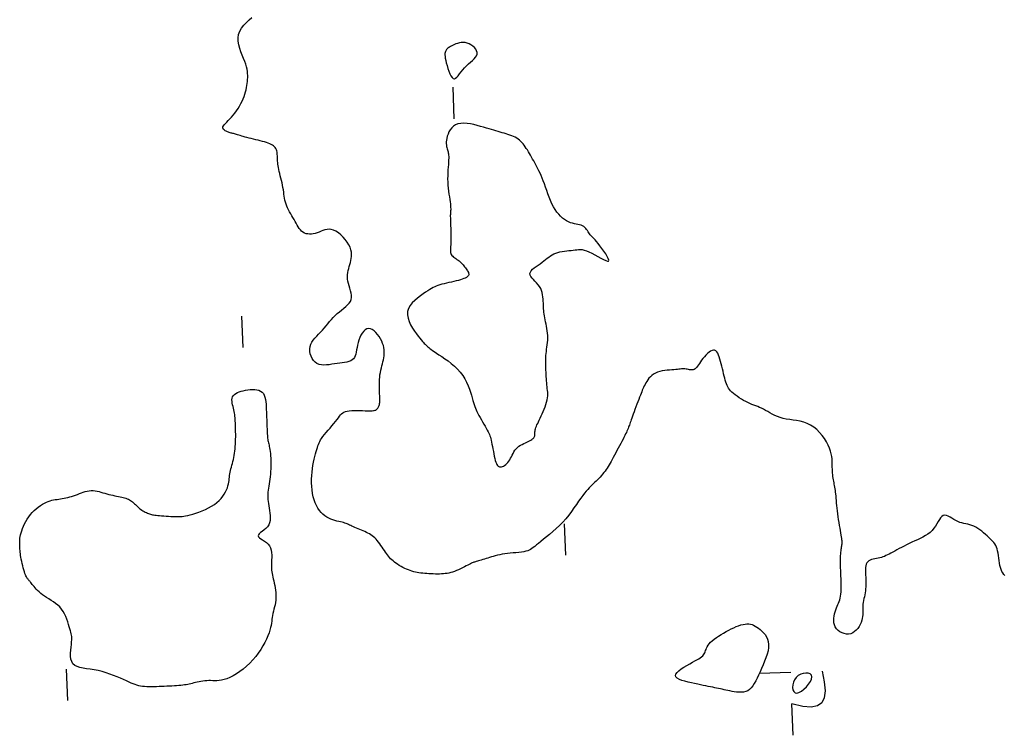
# Model space of a CAD drawing. Header units: millimetres. Extents: x 32690613 to 32693367, y 5343692 to 5344708.
# Tile 204 of 256: x 32692578 to 32692609, y 5343712 to 5343734. Entities that reach past the tile are written whole.
import ezdxf

# ---------------------------------------------------------------- set-up
doc = ezdxf.new("R2010")
doc.units = ezdxf.units.MM
doc.header["$LTSCALE"] = 20
doc.layers.add('02-DGM_HL_493.00', color=102, linetype='Continuous')

msp = doc.modelspace()

# ---------------------------------------------------------------- linework, layer by layer
at = {"layer": '02-DGM_HL_493.00', "elevation": 493, "flags": 128}
for points in [[(32692609.201, 5343716.726), (32692609.163, 5343716.764), (32692609.13, 5343716.809), (32692609.102, 5343716.86), (32692609.078, 5343716.917), (32692609.058, 5343716.981), (32692609.041, 5343717.051), (32692609.027, 5343717.126), (32692609.015, 5343717.204), (32692609.004, 5343717.283), (32692608.993, 5343717.361), (32692608.981, 5343717.437), (32692608.967, 5343717.509), (32692608.951, 5343717.574), (32692608.931, 5343717.632), (32692608.908, 5343717.684), (32692608.88, 5343717.731), (32692608.849, 5343717.774), (32692608.815, 5343717.814), (32692608.776, 5343717.855), (32692608.733, 5343717.896), (32692608.687, 5343717.939), (32692608.636, 5343717.986), (32692608.582, 5343718.035), (32692608.525, 5343718.085), (32692608.465, 5343718.134), (32692608.404, 5343718.181), (32692608.341, 5343718.225), (32692608.278, 5343718.264), (32692608.214, 5343718.296), (32692608.15, 5343718.321), (32692608.087, 5343718.341), (32692608.024, 5343718.356), (32692607.961, 5343718.37), (32692607.898, 5343718.383), (32692607.835, 5343718.398), (32692607.771, 5343718.418), (32692607.708, 5343718.443), (32692607.644, 5343718.475), (32692607.581, 5343718.512), (32692607.518, 5343718.549), (32692607.457, 5343718.584), (32692607.399, 5343718.614), (32692607.343, 5343718.634), (32692607.29, 5343718.642), (32692607.242, 5343718.633), (32692607.198, 5343718.607), (32692607.156, 5343718.564), (32692607.117, 5343718.509), (32692607.077, 5343718.444), (32692607.036, 5343718.374), (32692606.991, 5343718.301), (32692606.941, 5343718.229), (32692606.885, 5343718.161), (32692606.821, 5343718.099), (32692606.75, 5343718.044), (32692606.674, 5343717.995), (32692606.593, 5343717.949), (32692606.508, 5343717.907), (32692606.421, 5343717.867), (32692606.334, 5343717.828), (32692606.246, 5343717.788), (32692606.16, 5343717.748), (32692606.075, 5343717.707), (32692605.993, 5343717.665), (32692605.914, 5343717.624), (32692605.838, 5343717.584), (32692605.765, 5343717.545), (32692605.697, 5343717.507), (32692605.633, 5343717.472), (32692605.574, 5343717.44), (32692605.52, 5343717.411), (32692605.468, 5343717.384), (32692605.419, 5343717.36), (32692605.37, 5343717.338), (32692605.322, 5343717.32), (32692605.274, 5343717.303), (32692605.223, 5343717.29), (32692605.17, 5343717.278), (32692605.116, 5343717.268), (32692605.062, 5343717.258), (32692605.009, 5343717.246), (32692604.959, 5343717.233), (32692604.913, 5343717.215), (32692604.873, 5343717.192), (32692604.839, 5343717.163), (32692604.813, 5343717.127), (32692604.794, 5343717.085), (32692604.781, 5343717.037), (32692604.773, 5343716.984), (32692604.769, 5343716.927), (32692604.768, 5343716.867), (32692604.77, 5343716.806), (32692604.772, 5343716.744), (32692604.774, 5343716.681), (32692604.776, 5343716.619), (32692604.778, 5343716.556), (32692604.778, 5343716.494), (32692604.777, 5343716.431), (32692604.775, 5343716.369), (32692604.77, 5343716.306), (32692604.764, 5343716.243), (32692604.755, 5343716.18), (32692604.744, 5343716.117), (32692604.732, 5343716.055), (32692604.719, 5343715.993), (32692604.707, 5343715.932), (32692604.697, 5343715.872), (32692604.688, 5343715.813), (32692604.683, 5343715.756), (32692604.68, 5343715.7), (32692604.68, 5343715.646), (32692604.681, 5343715.592), (32692604.681, 5343715.537), (32692604.679, 5343715.482), (32692604.675, 5343715.425), (32692604.665, 5343715.366), (32692604.65, 5343715.305), (32692604.628, 5343715.24), (32692604.6, 5343715.174), (32692604.564, 5343715.109), (32692604.523, 5343715.048), (32692604.475, 5343714.992), (32692604.422, 5343714.944), (32692604.364, 5343714.906), (32692604.3, 5343714.879), (32692604.232, 5343714.867), (32692604.161, 5343714.868), (32692604.091, 5343714.882), (32692604.022, 5343714.906), (32692603.957, 5343714.941), (32692603.898, 5343714.984), (32692603.848, 5343715.036), (32692603.808, 5343715.094), (32692603.78, 5343715.158), (32692603.764, 5343715.226), (32692603.758, 5343715.297), (32692603.76, 5343715.369), (32692603.769, 5343715.441), (32692603.783, 5343715.512), (32692603.801, 5343715.579), (32692603.822, 5343715.642), (32692603.844, 5343715.7), (32692603.866, 5343715.753), (32692603.888, 5343715.804), (32692603.91, 5343715.853), (32692603.93, 5343715.903), (32692603.948, 5343715.954), (32692603.964, 5343716.009), (32692603.976, 5343716.069), (32692603.985, 5343716.135), (32692603.992, 5343716.207), (32692603.995, 5343716.284), (32692603.996, 5343716.365), (32692603.995, 5343716.449), (32692603.993, 5343716.536), (32692603.99, 5343716.624), (32692603.987, 5343716.713), (32692603.983, 5343716.802), (32692603.98, 5343716.89), (32692603.977, 5343716.977), (32692603.975, 5343717.061), (32692603.974, 5343717.142), (32692603.973, 5343717.219), (32692603.974, 5343717.29), (32692603.976, 5343717.356), (32692603.98, 5343717.415), (32692603.985, 5343717.469), (32692603.99, 5343717.517), (32692603.997, 5343717.561), (32692604.003, 5343717.6), (32692604.009, 5343717.636), (32692604.015, 5343717.67), (32692604.02, 5343717.701), (32692604.023, 5343717.731), (32692604.025, 5343717.761), (32692604.026, 5343717.792), (32692604.025, 5343717.826), (32692604.021, 5343717.864), (32692604.016, 5343717.907), (32692604.009, 5343717.957), (32692604, 5343718.015), (32692603.988, 5343718.081), (32692603.974, 5343718.156), (32692603.959, 5343718.236), (32692603.943, 5343718.322), (32692603.927, 5343718.412), (32692603.912, 5343718.504), (32692603.897, 5343718.596), (32692603.884, 5343718.688), (32692603.873, 5343718.779), (32692603.864, 5343718.866), (32692603.857, 5343718.951), (32692603.85, 5343719.033), (32692603.844, 5343719.111), (32692603.838, 5343719.185), (32692603.832, 5343719.255), (32692603.826, 5343719.32), (32692603.819, 5343719.38), (32692603.812, 5343719.435), (32692603.803, 5343719.487), (32692603.795, 5343719.536), (32692603.786, 5343719.584), (32692603.777, 5343719.631), (32692603.767, 5343719.677), (32692603.759, 5343719.725), (32692603.75, 5343719.774), (32692603.742, 5343719.825), (32692603.734, 5343719.878), (32692603.727, 5343719.932), (32692603.722, 5343719.989), (32692603.717, 5343720.047), (32692603.714, 5343720.106), (32692603.712, 5343720.168), (32692603.712, 5343720.231), (32692603.712, 5343720.297), (32692603.71, 5343720.366), (32692603.705, 5343720.439), (32692603.696, 5343720.515), (32692603.68, 5343720.597), (32692603.656, 5343720.683), (32692603.623, 5343720.776), (32692603.579, 5343720.875), (32692603.525, 5343720.977), (32692603.461, 5343721.08), (32692603.388, 5343721.182), (32692603.307, 5343721.278), (32692603.218, 5343721.367), (32692603.123, 5343721.446), (32692603.022, 5343721.512), (32692602.916, 5343721.563), (32692602.806, 5343721.602), (32692602.693, 5343721.63), (32692602.58, 5343721.65), (32692602.468, 5343721.667), (32692602.358, 5343721.682), (32692602.251, 5343721.698), (32692602.15, 5343721.719), (32692602.055, 5343721.747), (32692601.966, 5343721.78), (32692601.882, 5343721.817), (32692601.804, 5343721.857), (32692601.73, 5343721.898), (32692601.659, 5343721.938), (32692601.592, 5343721.977), (32692601.527, 5343722.013), (32692601.464, 5343722.044), (32692601.402, 5343722.071), (32692601.341, 5343722.096), (32692601.281, 5343722.119), (32692601.22, 5343722.143), (32692601.158, 5343722.167), (32692601.095, 5343722.193), (32692601.029, 5343722.224), (32692600.962, 5343722.258), (32692600.893, 5343722.296), (32692600.824, 5343722.337), (32692600.756, 5343722.38), (32692600.69, 5343722.425), (32692600.629, 5343722.47), (32692600.573, 5343722.515), (32692600.523, 5343722.559), (32692600.48, 5343722.601), (32692600.444, 5343722.642), (32692600.414, 5343722.683), (32692600.388, 5343722.726), (32692600.366, 5343722.771), (32692600.347, 5343722.82), (32692600.329, 5343722.873), (32692600.312, 5343722.932), (32692600.295, 5343722.997), (32692600.277, 5343723.067), (32692600.259, 5343723.142), (32692600.241, 5343723.219), (32692600.222, 5343723.298), (32692600.203, 5343723.378), (32692600.183, 5343723.457), (32692600.162, 5343723.533), (32692600.141, 5343723.606), (32692600.119, 5343723.675), (32692600.095, 5343723.736), (32692600.069, 5343723.79), (32692600.04, 5343723.834), (32692600.008, 5343723.867), (32692599.973, 5343723.888), (32692599.934, 5343723.894), (32692599.89, 5343723.885), (32692599.843, 5343723.862), (32692599.793, 5343723.828), (32692599.743, 5343723.785), (32692599.693, 5343723.736), (32692599.645, 5343723.683), (32692599.599, 5343723.628), (32692599.557, 5343723.573), (32692599.52, 5343723.521), (32692599.487, 5343723.472), (32692599.457, 5343723.427), (32692599.429, 5343723.387), (32692599.402, 5343723.351), (32692599.375, 5343723.321), (32692599.348, 5343723.297), (32692599.318, 5343723.28), (32692599.286, 5343723.27), (32692599.252, 5343723.266), (32692599.215, 5343723.266), (32692599.178, 5343723.27), (32692599.14, 5343723.276), (32692599.101, 5343723.282), (32692599.063, 5343723.289), (32692599.026, 5343723.294), (32692598.99, 5343723.296), (32692598.954, 5343723.296), (32692598.917, 5343723.294), (32692598.878, 5343723.291), (32692598.836, 5343723.286), (32692598.79, 5343723.281), (32692598.738, 5343723.275), (32692598.679, 5343723.269), (32692598.613, 5343723.264), (32692598.541, 5343723.258), (32692598.465, 5343723.251), (32692598.387, 5343723.241), (32692598.309, 5343723.229), (32692598.232, 5343723.212), (32692598.159, 5343723.19), (32692598.091, 5343723.163), (32692598.03, 5343723.129), (32692597.976, 5343723.09), (32692597.928, 5343723.046), (32692597.885, 5343722.998), (32692597.848, 5343722.949), (32692597.815, 5343722.899), (32692597.785, 5343722.849), (32692597.759, 5343722.8), (32692597.735, 5343722.753), (32692597.713, 5343722.707), (32692597.693, 5343722.662), (32692597.673, 5343722.615), (32692597.653, 5343722.566), (32692597.632, 5343722.513), (32692597.61, 5343722.456), (32692597.585, 5343722.393), (32692597.558, 5343722.323), (32692597.53, 5343722.247), (32692597.5, 5343722.169), (32692597.469, 5343722.089), (32692597.439, 5343722.009), (32692597.41, 5343721.932), (32692597.383, 5343721.859), (32692597.359, 5343721.792), (32692597.338, 5343721.732), (32692597.319, 5343721.679), (32692597.303, 5343721.632), (32692597.289, 5343721.589), (32692597.275, 5343721.55), (32692597.262, 5343721.512), (32692597.249, 5343721.476), (32692597.236, 5343721.439), (32692597.221, 5343721.401), (32692597.204, 5343721.362), (32692597.186, 5343721.32), (32692597.166, 5343721.275), (32692597.143, 5343721.227), (32692597.118, 5343721.175), (32692597.09, 5343721.118), (32692597.059, 5343721.057), (32692597.024, 5343720.991), (32692596.987, 5343720.92), (32692596.948, 5343720.847), (32692596.907, 5343720.772), (32692596.867, 5343720.697), (32692596.826, 5343720.623), (32692596.787, 5343720.551), (32692596.749, 5343720.482), (32692596.714, 5343720.418), (32692596.68, 5343720.357), (32692596.648, 5343720.301), (32692596.617, 5343720.247), (32692596.586, 5343720.195), (32692596.554, 5343720.145), (32692596.521, 5343720.096), (32692596.487, 5343720.048), (32692596.45, 5343720), (32692596.411, 5343719.951), (32692596.371, 5343719.904), (32692596.329, 5343719.857), (32692596.287, 5343719.811), (32692596.244, 5343719.766), (32692596.201, 5343719.722), (32692596.158, 5343719.681), (32692596.115, 5343719.64), (32692596.073, 5343719.601), (32692596.029, 5343719.559), (32692595.984, 5343719.515), (32692595.937, 5343719.465), (32692595.888, 5343719.409), (32692595.835, 5343719.344), (32692595.778, 5343719.27), (32692595.716, 5343719.183), (32692595.649, 5343719.088), (32692595.578, 5343718.984), (32692595.501, 5343718.875), (32692595.42, 5343718.762), (32692595.333, 5343718.648), (32692595.241, 5343718.535), (32692595.143, 5343718.425), (32692595.041, 5343718.319), (32692594.936, 5343718.219), (32692594.829, 5343718.124), (32692594.725, 5343718.036), (32692594.624, 5343717.954), (32692594.529, 5343717.879), (32692594.443, 5343717.811), (32692594.368, 5343717.751), (32692594.304, 5343717.699), (32692594.251, 5343717.653), (32692594.205, 5343717.615), (32692594.163, 5343717.582), (32692594.121, 5343717.555), (32692594.078, 5343717.532), (32692594.029, 5343717.513), (32692593.972, 5343717.497), (32692593.905, 5343717.484), (32692593.829, 5343717.473), (32692593.745, 5343717.463), (32692593.657, 5343717.454), (32692593.566, 5343717.446), (32692593.474, 5343717.437), (32692593.383, 5343717.427), (32692593.297, 5343717.415), (32692593.215, 5343717.402), (32692593.138, 5343717.387), (32692593.066, 5343717.371), (32692592.999, 5343717.354), (32692592.935, 5343717.336), (32692592.873, 5343717.318), (32692592.815, 5343717.3), (32692592.758, 5343717.282), (32692592.704, 5343717.265), (32692592.651, 5343717.249), (32692592.6, 5343717.234), (32692592.552, 5343717.22), (32692592.508, 5343717.206), (32692592.466, 5343717.194), (32692592.429, 5343717.183), (32692592.396, 5343717.173), (32692592.367, 5343717.165), (32692592.341, 5343717.157), (32692592.317, 5343717.149), (32692592.293, 5343717.14), (32692592.268, 5343717.13), (32692592.24, 5343717.117), (32692592.207, 5343717.102), (32692592.169, 5343717.083), (32692592.123, 5343717.059), (32692592.072, 5343717.032), (32692592.015, 5343717.003), (32692591.955, 5343716.972), (32692591.892, 5343716.942), (32692591.829, 5343716.912), (32692591.765, 5343716.884), (32692591.702, 5343716.859), (32692591.641, 5343716.838), (32692591.583, 5343716.821), (32692591.525, 5343716.807), (32692591.468, 5343716.796), (32692591.41, 5343716.788), (32692591.352, 5343716.782), (32692591.292, 5343716.778), (32692591.23, 5343716.776), (32692591.165, 5343716.775), (32692591.098, 5343716.776), (32692591.029, 5343716.777), (32692590.96, 5343716.78), (32692590.891, 5343716.784), (32692590.823, 5343716.788), (32692590.757, 5343716.794), (32692590.692, 5343716.8), (32692590.631, 5343716.808), (32692590.572, 5343716.816), (32692590.515, 5343716.825), (32692590.46, 5343716.836), (32692590.405, 5343716.85), (32692590.35, 5343716.865), (32692590.294, 5343716.883), (32692590.238, 5343716.905), (32692590.18, 5343716.929), (32692590.121, 5343716.956), (32692590.062, 5343716.986), (32692590.004, 5343717.018), (32692589.947, 5343717.051), (32692589.892, 5343717.085), (32692589.84, 5343717.12), (32692589.792, 5343717.156), (32692589.748, 5343717.191), (32692589.708, 5343717.227), (32692589.671, 5343717.263), (32692589.636, 5343717.3), (32692589.603, 5343717.34), (32692589.571, 5343717.381), (32692589.538, 5343717.425), (32692589.506, 5343717.472), (32692589.472, 5343717.522), (32692589.437, 5343717.575), (32692589.401, 5343717.629), (32692589.364, 5343717.684), (32692589.326, 5343717.738), (32692589.287, 5343717.79), (32692589.248, 5343717.839), (32692589.208, 5343717.885), (32692589.167, 5343717.925), (32692589.125, 5343717.962), (32692589.083, 5343717.994), (32692589.04, 5343718.024), (32692588.995, 5343718.051), (32692588.948, 5343718.076), (32692588.9, 5343718.1), (32692588.85, 5343718.123), (32692588.799, 5343718.146), (32692588.745, 5343718.169), (32692588.692, 5343718.191), (32692588.638, 5343718.214), (32692588.586, 5343718.235), (32692588.536, 5343718.256), (32692588.488, 5343718.277), (32692588.443, 5343718.296), (32692588.403, 5343718.315), (32692588.365, 5343718.333), (32692588.329, 5343718.35), (32692588.294, 5343718.366), (32692588.258, 5343718.381), (32692588.219, 5343718.396), (32692588.178, 5343718.41), (32692588.132, 5343718.422), (32692588.08, 5343718.435), (32692588.024, 5343718.447), (32692587.964, 5343718.461), (32692587.901, 5343718.477), (32692587.836, 5343718.496), (32692587.77, 5343718.52), (32692587.704, 5343718.549), (32692587.639, 5343718.584), (32692587.576, 5343718.627), (32692587.516, 5343718.678), (32692587.458, 5343718.735), (32692587.405, 5343718.8), (32692587.355, 5343718.873), (32692587.31, 5343718.952), (32692587.271, 5343719.039), (32692587.237, 5343719.132), (32692587.209, 5343719.233), (32692587.188, 5343719.339), (32692587.173, 5343719.449), (32692587.163, 5343719.562), (32692587.158, 5343719.677), (32692587.158, 5343719.792), (32692587.163, 5343719.906), (32692587.172, 5343720.017), (32692587.186, 5343720.125), (32692587.202, 5343720.229), (32692587.221, 5343720.328), (32692587.242, 5343720.422), (32692587.263, 5343720.509), (32692587.285, 5343720.591), (32692587.306, 5343720.665), (32692587.325, 5343720.732), (32692587.343, 5343720.792), (32692587.359, 5343720.846), (32692587.376, 5343720.895), (32692587.395, 5343720.942), (32692587.417, 5343720.988), (32692587.444, 5343721.036), (32692587.477, 5343721.087), (32692587.518, 5343721.143), (32692587.566, 5343721.205), (32692587.622, 5343721.272), (32692587.681, 5343721.343), (32692587.744, 5343721.416), (32692587.806, 5343721.488), (32692587.866, 5343721.558), (32692587.922, 5343721.625), (32692587.972, 5343721.686), (32692588.014, 5343721.741), (32692588.05, 5343721.788), (32692588.082, 5343721.83), (32692588.114, 5343721.865), (32692588.148, 5343721.895), (32692588.187, 5343721.919), (32692588.233, 5343721.938), (32692588.289, 5343721.952), (32692588.357, 5343721.962), (32692588.435, 5343721.968), (32692588.519, 5343721.971), (32692588.607, 5343721.971), (32692588.695, 5343721.97), (32692588.781, 5343721.968), (32692588.862, 5343721.966), (32692588.934, 5343721.964), (32692588.995, 5343721.963), (32692589.046, 5343721.963), (32692589.088, 5343721.965), (32692589.123, 5343721.968), (32692589.152, 5343721.973), (32692589.175, 5343721.979), (32692589.196, 5343721.988), (32692589.214, 5343721.999), (32692589.231, 5343722.012), (32692589.247, 5343722.028), (32692589.261, 5343722.045), (32692589.275, 5343722.065), (32692589.287, 5343722.087), (32692589.298, 5343722.111), (32692589.307, 5343722.137), (32692589.314, 5343722.164), (32692589.32, 5343722.194), (32692589.324, 5343722.226), (32692589.326, 5343722.261), (32692589.327, 5343722.299), (32692589.326, 5343722.342), (32692589.325, 5343722.39), (32692589.323, 5343722.443), (32692589.321, 5343722.502), (32692589.319, 5343722.568), (32692589.316, 5343722.639), (32692589.315, 5343722.714), (32692589.314, 5343722.792), (32692589.315, 5343722.872), (32692589.319, 5343722.953), (32692589.324, 5343723.032), (32692589.333, 5343723.11), (32692589.345, 5343723.185), (32692589.36, 5343723.257), (32692589.376, 5343723.327), (32692589.393, 5343723.394), (32692589.411, 5343723.46), (32692589.427, 5343723.524), (32692589.442, 5343723.588), (32692589.455, 5343723.651), (32692589.464, 5343723.714), (32692589.469, 5343723.777), (32692589.47, 5343723.841), (32692589.466, 5343723.905), (32692589.456, 5343723.971), (32692589.44, 5343724.037), (32692589.417, 5343724.106), (32692589.387, 5343724.177), (32692589.349, 5343724.249), (32692589.304, 5343724.321), (32692589.255, 5343724.389), (32692589.201, 5343724.451), (32692589.144, 5343724.503), (32692589.086, 5343724.544), (32692589.028, 5343724.57), (32692588.971, 5343724.577), (32692588.916, 5343724.565), (32692588.864, 5343724.535), (32692588.815, 5343724.49), (32692588.77, 5343724.432), (32692588.729, 5343724.364), (32692588.693, 5343724.29), (32692588.663, 5343724.211), (32692588.638, 5343724.131), (32692588.619, 5343724.051), (32692588.604, 5343723.974), (32692588.591, 5343723.9), (32692588.579, 5343723.831), (32692588.565, 5343723.766), (32692588.547, 5343723.708), (32692588.523, 5343723.657), (32692588.491, 5343723.613), (32692588.451, 5343723.579), (32692588.401, 5343723.552), (32692588.344, 5343723.531), (32692588.279, 5343723.514), (32692588.209, 5343723.501), (32692588.134, 5343723.49), (32692588.054, 5343723.48), (32692587.972, 5343723.468), (32692587.887, 5343723.454), (32692587.801, 5343723.441), (32692587.715, 5343723.429), (32692587.631, 5343723.42), (32692587.549, 5343723.418), (32692587.47, 5343723.424), (32692587.397, 5343723.44), (32692587.329, 5343723.468), (32692587.269, 5343723.51), (32692587.217, 5343723.564), (32692587.174, 5343723.627), (32692587.14, 5343723.698), (32692587.116, 5343723.773), (32692587.103, 5343723.852), (32692587.101, 5343723.93), (32692587.112, 5343724.006), (32692587.135, 5343724.079), (32692587.17, 5343724.147), (32692587.213, 5343724.213), (32692587.264, 5343724.277), (32692587.321, 5343724.339), (32692587.38, 5343724.401), (32692587.442, 5343724.464), (32692587.503, 5343724.528), (32692587.562, 5343724.594), (32692587.619, 5343724.661), (32692587.676, 5343724.729), (32692587.732, 5343724.797), (32692587.79, 5343724.864), (32692587.849, 5343724.93), (32692587.91, 5343724.994), (32692587.974, 5343725.055), (32692588.042, 5343725.112), (32692588.111, 5343725.167), (32692588.179, 5343725.221), (32692588.244, 5343725.274), (32692588.302, 5343725.327), (32692588.353, 5343725.382), (32692588.392, 5343725.44), (32692588.418, 5343725.501), (32692588.429, 5343725.566), (32692588.427, 5343725.635), (32692588.415, 5343725.707), (32692588.396, 5343725.781), (32692588.374, 5343725.857), (32692588.35, 5343725.932), (32692588.328, 5343726.007), (32692588.312, 5343726.08), (32692588.302, 5343726.152), (32692588.3, 5343726.221), (32692588.303, 5343726.289), (32692588.311, 5343726.355), (32692588.324, 5343726.42), (32692588.339, 5343726.484), (32692588.356, 5343726.548), (32692588.374, 5343726.611), (32692588.392, 5343726.674), (32692588.409, 5343726.738), (32692588.422, 5343726.803), (32692588.43, 5343726.87), (32692588.432, 5343726.938), (32692588.425, 5343727.009), (32692588.409, 5343727.084), (32692588.381, 5343727.162), (32692588.34, 5343727.243), (32692588.288, 5343727.327), (32692588.227, 5343727.409), (32692588.159, 5343727.487), (32692588.086, 5343727.558), (32692588.011, 5343727.621), (32692587.934, 5343727.672), (32692587.859, 5343727.708), (32692587.786, 5343727.729), (32692587.717, 5343727.735), (32692587.649, 5343727.729), (32692587.584, 5343727.714), (32692587.52, 5343727.694), (32692587.458, 5343727.669), (32692587.396, 5343727.644), (32692587.334, 5343727.621), (32692587.272, 5343727.603), (32692587.211, 5343727.589), (32692587.151, 5343727.581), (32692587.092, 5343727.578), (32692587.035, 5343727.583), (32692586.981, 5343727.593), (32692586.93, 5343727.611), (32692586.883, 5343727.637), (32692586.84, 5343727.67), (32692586.801, 5343727.711), (32692586.765, 5343727.757), (32692586.73, 5343727.808), (32692586.698, 5343727.863), (32692586.666, 5343727.922), (32692586.633, 5343727.982), (32692586.6, 5343728.043), (32692586.566, 5343728.104), (32692586.531, 5343728.165), (32692586.496, 5343728.227), (32692586.461, 5343728.288), (32692586.429, 5343728.349), (32692586.398, 5343728.41), (32692586.371, 5343728.472), (32692586.348, 5343728.533), (32692586.329, 5343728.595), (32692586.313, 5343728.658), (32692586.301, 5343728.721), (32692586.291, 5343728.785), (32692586.281, 5343728.85), (32692586.272, 5343728.917), (32692586.261, 5343728.987), (32692586.249, 5343729.058), (32692586.235, 5343729.131), (32692586.218, 5343729.206), (32692586.2, 5343729.282), (32692586.182, 5343729.357), (32692586.164, 5343729.432), (32692586.146, 5343729.503), (32692586.13, 5343729.572), (32692586.116, 5343729.636), (32692586.104, 5343729.696), (32692586.095, 5343729.751), (32692586.088, 5343729.802), (32692586.083, 5343729.851), (32692586.079, 5343729.896), (32692586.076, 5343729.94), (32692586.074, 5343729.982), (32692586.073, 5343730.024), (32692586.071, 5343730.065), (32692586.068, 5343730.107), (32692586.065, 5343730.147), (32692586.059, 5343730.187), (32692586.051, 5343730.225), (32692586.04, 5343730.261), (32692586.025, 5343730.295), (32692586.005, 5343730.327), (32692585.981, 5343730.356), (32692585.951, 5343730.383), (32692585.916, 5343730.407), (32692585.876, 5343730.43), (32692585.831, 5343730.451), (32692585.781, 5343730.471), (32692585.725, 5343730.49), (32692585.664, 5343730.508), (32692585.599, 5343730.527), (32692585.529, 5343730.545), (32692585.457, 5343730.562), (32692585.384, 5343730.58), (32692585.31, 5343730.597), (32692585.238, 5343730.614), (32692585.169, 5343730.631), (32692585.103, 5343730.648), (32692585.042, 5343730.664), (32692584.987, 5343730.679), (32692584.936, 5343730.694), (32692584.889, 5343730.709), (32692584.846, 5343730.722), (32692584.806, 5343730.735), (32692584.77, 5343730.746), (32692584.737, 5343730.756), (32692584.707, 5343730.764), (32692584.679, 5343730.772), (32692584.652, 5343730.779), (32692584.625, 5343730.785), (32692584.599, 5343730.792), (32692584.572, 5343730.8), (32692584.543, 5343730.809), (32692584.513, 5343730.819), (32692584.48, 5343730.831), (32692584.446, 5343730.846), (32692584.414, 5343730.862), (32692584.385, 5343730.882), (32692584.361, 5343730.903), (32692584.344, 5343730.927), (32692584.336, 5343730.955), (32692584.339, 5343730.985), (32692584.355, 5343731.018), (32692584.381, 5343731.055), (32692584.417, 5343731.095), (32692584.46, 5343731.139), (32692584.508, 5343731.187), (32692584.561, 5343731.24), (32692584.615, 5343731.297), (32692584.669, 5343731.359), (32692584.722, 5343731.426), (32692584.773, 5343731.497), (32692584.821, 5343731.572), (32692584.867, 5343731.648), (32692584.909, 5343731.726), (32692584.948, 5343731.804), (32692584.982, 5343731.881), (32692585.013, 5343731.956), (32692585.039, 5343732.029), (32692585.061, 5343732.099), (32692585.079, 5343732.167), (32692585.094, 5343732.234), (32692585.105, 5343732.299), (32692585.114, 5343732.363), (32692585.121, 5343732.426), (32692585.126, 5343732.489), (32692585.129, 5343732.552), (32692585.129, 5343732.615), (32692585.126, 5343732.681), (32692585.12, 5343732.749), (32692585.108, 5343732.821), (32692585.091, 5343732.898), (32692585.067, 5343732.98), (32692585.036, 5343733.069), (32692584.998, 5343733.165), (32692584.956, 5343733.267), (32692584.913, 5343733.374), (32692584.874, 5343733.483), (32692584.843, 5343733.594), (32692584.824, 5343733.706), (32692584.82, 5343733.816), (32692584.836, 5343733.923), (32692584.874, 5343734.026), (32692584.932, 5343734.124), (32692585.003, 5343734.217), (32692585.085, 5343734.305), (32692585.173, 5343734.385), (32692585.261, 5343734.46)], [(32692591.696, 5343731.244), (32692591.657, 5343732.244)], [(32692584.935, 5343724.976), (32692584.975, 5343723.976)], [(32692595.24, 5343717.372), (32692595.201, 5343718.371)], [(32692579.409, 5343712.751), (32692579.37, 5343713.75)], [(32692602.391, 5343713.648), (32692601.392, 5343713.609)], [(32692603.39, 5343713.688), (32692603.459, 5343713.346), (32692603.483, 5343713.066), (32692603.458, 5343712.846), (32692603.379, 5343712.686), (32692603.242, 5343712.587), (32692603.041, 5343712.548), (32692602.772, 5343712.569), (32692602.43, 5343712.649)], [(32692602.469, 5343711.65), (32692602.43, 5343712.649)]]:
    msp.add_lwpolyline(points, dxfattribs=at)
for points in [[(32692592.022, 5343732.869), (32692592.084, 5343732.932), (32692592.148, 5343732.99), (32692592.213, 5343733.045), (32692592.273, 5343733.098), (32692592.327, 5343733.149), (32692592.372, 5343733.2), (32692592.405, 5343733.25), (32692592.422, 5343733.302), (32692592.421, 5343733.355), (32692592.405, 5343733.409), (32692592.375, 5343733.461), (32692592.334, 5343733.511), (32692592.283, 5343733.556), (32692592.226, 5343733.595), (32692592.165, 5343733.628), (32692592.102, 5343733.651), (32692592.039, 5343733.664), (32692591.977, 5343733.669), (32692591.917, 5343733.665), (32692591.858, 5343733.656), (32692591.802, 5343733.642), (32692591.749, 5343733.624), (32692591.7, 5343733.604), (32692591.655, 5343733.583), (32692591.614, 5343733.563), (32692591.578, 5343733.544), (32692591.545, 5343733.524), (32692591.517, 5343733.505), (32692591.492, 5343733.486), (32692591.47, 5343733.466), (32692591.452, 5343733.446), (32692591.436, 5343733.425), (32692591.422, 5343733.403), (32692591.411, 5343733.378), (32692591.403, 5343733.35), (32692591.399, 5343733.316), (32692591.399, 5343733.276), (32692591.402, 5343733.228), (32692591.41, 5343733.17), (32692591.423, 5343733.102), (32692591.441, 5343733.022), (32692591.464, 5343732.935), (32692591.49, 5343732.845), (32692591.52, 5343732.757), (32692591.552, 5343732.676), (32692591.587, 5343732.606), (32692591.623, 5343732.553), (32692591.66, 5343732.522), (32692591.697, 5343732.515), (32692591.736, 5343732.53), (32692591.776, 5343732.563), (32692591.818, 5343732.611), (32692591.863, 5343732.67), (32692591.912, 5343732.735), (32692591.964, 5343732.803)], [(32692593.68, 5343730.627), (32692593.63, 5343730.655), (32692593.577, 5343730.681), (32692593.521, 5343730.704), (32692593.462, 5343730.726), (32692593.402, 5343730.747), (32692593.34, 5343730.766), (32692593.277, 5343730.785), (32692593.214, 5343730.803), (32692593.151, 5343730.822), (32692593.086, 5343730.84), (32692593.02, 5343730.86), (32692592.951, 5343730.88), (32692592.877, 5343730.901), (32692592.799, 5343730.924), (32692592.715, 5343730.948), (32692592.624, 5343730.975), (32692592.525, 5343731.003), (32692592.421, 5343731.032), (32692592.314, 5343731.058), (32692592.206, 5343731.08), (32692592.1, 5343731.096), (32692591.997, 5343731.103), (32692591.901, 5343731.099), (32692591.813, 5343731.082), (32692591.736, 5343731.051), (32692591.67, 5343731.007), (32692591.613, 5343730.953), (32692591.565, 5343730.892), (32692591.527, 5343730.826), (32692591.496, 5343730.757), (32692591.472, 5343730.689), (32692591.456, 5343730.623), (32692591.446, 5343730.563), (32692591.441, 5343730.508), (32692591.441, 5343730.457), (32692591.445, 5343730.41), (32692591.451, 5343730.367), (32692591.459, 5343730.328), (32692591.469, 5343730.291), (32692591.479, 5343730.257), (32692591.488, 5343730.225), (32692591.496, 5343730.194), (32692591.504, 5343730.161), (32692591.51, 5343730.126), (32692591.514, 5343730.088), (32692591.517, 5343730.045), (32692591.518, 5343729.994), (32692591.516, 5343729.936), (32692591.512, 5343729.869), (32692591.507, 5343729.794), (32692591.5, 5343729.711), (32692591.494, 5343729.623), (32692591.489, 5343729.53), (32692591.485, 5343729.433), (32692591.483, 5343729.334), (32692591.485, 5343729.235), (32692591.491, 5343729.135), (32692591.5, 5343729.037), (32692591.512, 5343728.941), (32692591.524, 5343728.848), (32692591.538, 5343728.761), (32692591.55, 5343728.679), (32692591.562, 5343728.604), (32692591.571, 5343728.537), (32692591.577, 5343728.48), (32692591.58, 5343728.43), (32692591.582, 5343728.387), (32692591.581, 5343728.349), (32692591.579, 5343728.316), (32692591.577, 5343728.285), (32692591.574, 5343728.257), (32692591.572, 5343728.229), (32692591.57, 5343728.2), (32692591.569, 5343728.17), (32692591.569, 5343728.137), (32692591.57, 5343728.101), (32692591.571, 5343728.06), (32692591.572, 5343728.014), (32692591.574, 5343727.962), (32692591.576, 5343727.904), (32692591.579, 5343727.838), (32692591.581, 5343727.766), (32692591.584, 5343727.689), (32692591.586, 5343727.611), (32692591.587, 5343727.531), (32692591.588, 5343727.453), (32692591.587, 5343727.377), (32692591.586, 5343727.306), (32692591.582, 5343727.242), (32692591.579, 5343727.183), (32692591.575, 5343727.13), (32692591.574, 5343727.082), (32692591.574, 5343727.038), (32692591.578, 5343726.999), (32692591.586, 5343726.964), (32692591.6, 5343726.932), (32692591.62, 5343726.902), (32692591.645, 5343726.875), (32692591.675, 5343726.85), (32692591.708, 5343726.825), (32692591.743, 5343726.801), (32692591.779, 5343726.777), (32692591.815, 5343726.752), (32692591.85, 5343726.725), (32692591.884, 5343726.696), (32692591.915, 5343726.665), (32692591.945, 5343726.633), (32692591.973, 5343726.601), (32692592, 5343726.568), (32692592.025, 5343726.535), (32692592.049, 5343726.503), (32692592.071, 5343726.472), (32692592.093, 5343726.442), (32692592.112, 5343726.414), (32692592.129, 5343726.387), (32692592.142, 5343726.361), (32692592.152, 5343726.337), (32692592.156, 5343726.313), (32692592.154, 5343726.29), (32692592.146, 5343726.268), (32692592.131, 5343726.246), (32692592.108, 5343726.225), (32692592.079, 5343726.204), (32692592.042, 5343726.184), (32692591.998, 5343726.165), (32692591.948, 5343726.146), (32692591.891, 5343726.127), (32692591.827, 5343726.109), (32692591.757, 5343726.091), (32692591.682, 5343726.073), (32692591.605, 5343726.055), (32692591.526, 5343726.037), (32692591.448, 5343726.019), (32692591.372, 5343726.002), (32692591.3, 5343725.983), (32692591.235, 5343725.965), (32692591.177, 5343725.946), (32692591.124, 5343725.926), (32692591.074, 5343725.904), (32692591.025, 5343725.879), (32692590.974, 5343725.85), (32692590.918, 5343725.816), (32692590.856, 5343725.776), (32692590.785, 5343725.73), (32692590.704, 5343725.676), (32692590.616, 5343725.615), (32692590.527, 5343725.547), (32692590.439, 5343725.473), (32692590.36, 5343725.392), (32692590.292, 5343725.306), (32692590.241, 5343725.213), (32692590.212, 5343725.115), (32692590.207, 5343725.012), (32692590.225, 5343724.906), (32692590.26, 5343724.799), (32692590.308, 5343724.694), (32692590.366, 5343724.593), (32692590.428, 5343724.497), (32692590.49, 5343724.41), (32692590.548, 5343724.333), (32692590.599, 5343724.268), (32692590.643, 5343724.215), (32692590.68, 5343724.171), (32692590.712, 5343724.135), (32692590.74, 5343724.105), (32692590.765, 5343724.08), (32692590.788, 5343724.058), (32692590.81, 5343724.038), (32692590.832, 5343724.017), (32692590.855, 5343723.996), (32692590.882, 5343723.973), (32692590.914, 5343723.948), (32692590.953, 5343723.919), (32692591, 5343723.885), (32692591.056, 5343723.845), (32692591.125, 5343723.8), (32692591.206, 5343723.747), (32692591.297, 5343723.687), (32692591.396, 5343723.62), (32692591.498, 5343723.547), (32692591.601, 5343723.467), (32692591.702, 5343723.381), (32692591.798, 5343723.288), (32692591.885, 5343723.19), (32692591.962, 5343723.086), (32692592.028, 5343722.979), (32692592.085, 5343722.87), (32692592.133, 5343722.762), (32692592.174, 5343722.656), (32692592.209, 5343722.554), (32692592.239, 5343722.458), (32692592.265, 5343722.371), (32692592.288, 5343722.293), (32692592.308, 5343722.224), (32692592.328, 5343722.161), (32692592.348, 5343722.103), (32692592.368, 5343722.048), (32692592.391, 5343721.993), (32692592.416, 5343721.937), (32692592.445, 5343721.878), (32692592.479, 5343721.814), (32692592.516, 5343721.747), (32692592.556, 5343721.678), (32692592.596, 5343721.608), (32692592.637, 5343721.539), (32692592.676, 5343721.472), (32692592.712, 5343721.409), (32692592.744, 5343721.352), (32692592.772, 5343721.3), (32692592.795, 5343721.254), (32692592.814, 5343721.21), (32692592.83, 5343721.168), (32692592.844, 5343721.124), (32692592.857, 5343721.077), (32692592.869, 5343721.026), (32692592.881, 5343720.968), (32692592.894, 5343720.902), (32692592.908, 5343720.83), (32692592.922, 5343720.753), (32692592.937, 5343720.675), (32692592.953, 5343720.597), (32692592.968, 5343720.522), (32692592.984, 5343720.452), (32692593, 5343720.389), (32692593.017, 5343720.335), (32692593.033, 5343720.29), (32692593.051, 5343720.254), (32692593.07, 5343720.226), (32692593.09, 5343720.205), (32692593.112, 5343720.191), (32692593.136, 5343720.184), (32692593.164, 5343720.182), (32692593.194, 5343720.186), (32692593.226, 5343720.195), (32692593.26, 5343720.209), (32692593.295, 5343720.229), (32692593.33, 5343720.254), (32692593.364, 5343720.284), (32692593.397, 5343720.319), (32692593.428, 5343720.359), (32692593.456, 5343720.404), (32692593.483, 5343720.453), (32692593.509, 5343720.505), (32692593.535, 5343720.558), (32692593.562, 5343720.611), (32692593.592, 5343720.663), (32692593.625, 5343720.712), (32692593.662, 5343720.758), (32692593.705, 5343720.798), (32692593.752, 5343720.835), (32692593.801, 5343720.867), (32692593.852, 5343720.896), (32692593.904, 5343720.923), (32692593.954, 5343720.946), (32692594.003, 5343720.969), (32692594.048, 5343720.989), (32692594.089, 5343721.01), (32692594.125, 5343721.029), (32692594.156, 5343721.049), (32692594.183, 5343721.068), (32692594.206, 5343721.087), (32692594.225, 5343721.107), (32692594.239, 5343721.127), (32692594.249, 5343721.147), (32692594.255, 5343721.169), (32692594.259, 5343721.192), (32692594.26, 5343721.216), (32692594.26, 5343721.241), (32692594.259, 5343721.268), (32692594.26, 5343721.296), (32692594.263, 5343721.327), (32692594.268, 5343721.359), (32692594.277, 5343721.394), (32692594.289, 5343721.432), (32692594.305, 5343721.472), (32692594.324, 5343721.516), (32692594.346, 5343721.563), (32692594.37, 5343721.615), (32692594.397, 5343721.671), (32692594.426, 5343721.733), (32692594.458, 5343721.799), (32692594.49, 5343721.869), (32692594.522, 5343721.942), (32692594.553, 5343722.017), (32692594.582, 5343722.092), (32692594.608, 5343722.167), (32692594.63, 5343722.239), (32692594.647, 5343722.308), (32692594.658, 5343722.374), (32692594.664, 5343722.435), (32692594.666, 5343722.495), (32692594.664, 5343722.552), (32692594.659, 5343722.609), (32692594.653, 5343722.667), (32692594.646, 5343722.725), (32692594.639, 5343722.786), (32692594.633, 5343722.85), (32692594.628, 5343722.916), (32692594.623, 5343722.984), (32692594.619, 5343723.052), (32692594.616, 5343723.121), (32692594.613, 5343723.189), (32692594.61, 5343723.255), (32692594.608, 5343723.319), (32692594.605, 5343723.38), (32692594.603, 5343723.438), (32692594.602, 5343723.495), (32692594.602, 5343723.552), (32692594.602, 5343723.608), (32692594.605, 5343723.666), (32692594.608, 5343723.725), (32692594.614, 5343723.786), (32692594.622, 5343723.85), (32692594.631, 5343723.917), (32692594.641, 5343723.987), (32692594.651, 5343724.058), (32692594.659, 5343724.131), (32692594.665, 5343724.205), (32692594.668, 5343724.28), (32692594.667, 5343724.355), (32692594.662, 5343724.43), (32692594.653, 5343724.504), (32692594.641, 5343724.577), (32692594.627, 5343724.65), (32692594.613, 5343724.72), (32692594.597, 5343724.789), (32692594.583, 5343724.855), (32692594.57, 5343724.918), (32692594.559, 5343724.979), (32692594.551, 5343725.038), (32692594.544, 5343725.094), (32692594.539, 5343725.151), (32692594.535, 5343725.207), (32692594.532, 5343725.264), (32692594.529, 5343725.323), (32692594.527, 5343725.384), (32692594.524, 5343725.448), (32692594.52, 5343725.514), (32692594.514, 5343725.581), (32692594.504, 5343725.65), (32692594.489, 5343725.718), (32692594.469, 5343725.785), (32692594.442, 5343725.85), (32692594.406, 5343725.913), (32692594.362, 5343725.972), (32692594.313, 5343726.028), (32692594.261, 5343726.082), (32692594.211, 5343726.133), (32692594.167, 5343726.182), (32692594.131, 5343726.23), (32692594.108, 5343726.277), (32692594.101, 5343726.323), (32692594.113, 5343726.369), (32692594.141, 5343726.415), (32692594.183, 5343726.46), (32692594.236, 5343726.505), (32692594.295, 5343726.55), (32692594.359, 5343726.595), (32692594.424, 5343726.639), (32692594.487, 5343726.683), (32692594.546, 5343726.727), (32692594.6, 5343726.77), (32692594.652, 5343726.812), (32692594.703, 5343726.851), (32692594.754, 5343726.888), (32692594.806, 5343726.922), (32692594.861, 5343726.952), (32692594.92, 5343726.978), (32692594.985, 5343726.999), (32692595.053, 5343727.016), (32692595.124, 5343727.029), (32692595.196, 5343727.039), (32692595.268, 5343727.048), (32692595.34, 5343727.055), (32692595.408, 5343727.062), (32692595.473, 5343727.069), (32692595.533, 5343727.077), (32692595.59, 5343727.084), (32692595.645, 5343727.089), (32692595.701, 5343727.09), (32692595.761, 5343727.085), (32692595.825, 5343727.073), (32692595.895, 5343727.052), (32692595.975, 5343727.019), (32692596.065, 5343726.975), (32692596.161, 5343726.924), (32692596.258, 5343726.869), (32692596.351, 5343726.817), (32692596.437, 5343726.771), (32692596.51, 5343726.737), (32692596.565, 5343726.72), (32692596.598, 5343726.724), (32692596.606, 5343726.753), (32692596.59, 5343726.803), (32692596.557, 5343726.869), (32692596.509, 5343726.948), (32692596.452, 5343727.032), (32692596.39, 5343727.119), (32692596.327, 5343727.202), (32692596.267, 5343727.277), (32692596.214, 5343727.34), (32692596.169, 5343727.392), (32692596.13, 5343727.435), (32692596.096, 5343727.471), (32692596.066, 5343727.503), (32692596.039, 5343727.531), (32692596.015, 5343727.559), (32692595.993, 5343727.588), (32692595.971, 5343727.62), (32692595.949, 5343727.654), (32692595.926, 5343727.689), (32692595.901, 5343727.724), (32692595.875, 5343727.758), (32692595.845, 5343727.79), (32692595.811, 5343727.818), (32692595.772, 5343727.841), (32692595.729, 5343727.859), (32692595.68, 5343727.874), (32692595.628, 5343727.885), (32692595.572, 5343727.896), (32692595.513, 5343727.908), (32692595.452, 5343727.923), (32692595.39, 5343727.942), (32692595.327, 5343727.967), (32692595.263, 5343728), (32692595.199, 5343728.04), (32692595.136, 5343728.088), (32692595.075, 5343728.145), (32692595.015, 5343728.209), (32692594.957, 5343728.281), (32692594.901, 5343728.361), (32692594.849, 5343728.449), (32692594.8, 5343728.544), (32692594.755, 5343728.646), (32692594.712, 5343728.751), (32692594.671, 5343728.859), (32692594.633, 5343728.966), (32692594.596, 5343729.072), (32692594.56, 5343729.174), (32692594.525, 5343729.27), (32692594.49, 5343729.359), (32692594.456, 5343729.441), (32692594.422, 5343729.517), (32692594.388, 5343729.588), (32692594.354, 5343729.655), (32692594.32, 5343729.719), (32692594.286, 5343729.782), (32692594.253, 5343729.843), (32692594.219, 5343729.904), (32692594.185, 5343729.965), (32692594.152, 5343730.025), (32692594.118, 5343730.085), (32692594.084, 5343730.142), (32692594.051, 5343730.199), (32692594.018, 5343730.253), (32692593.984, 5343730.305), (32692593.951, 5343730.355), (32692593.917, 5343730.402), (32692593.883, 5343730.446), (32692593.847, 5343730.487), (32692593.809, 5343730.526), (32692593.769, 5343730.563), (32692593.726, 5343730.596)], [(32692581.782, 5343713.205), (32692581.721, 5343713.214), (32692581.663, 5343713.226), (32692581.607, 5343713.242), (32692581.55, 5343713.262), (32692581.49, 5343713.285), (32692581.425, 5343713.312), (32692581.354, 5343713.343), (32692581.274, 5343713.379), (32692581.184, 5343713.42), (32692581.085, 5343713.464), (32692580.978, 5343713.509), (32692580.864, 5343713.554), (32692580.746, 5343713.598), (32692580.623, 5343713.639), (32692580.498, 5343713.676), (32692580.372, 5343713.706), (32692580.246, 5343713.728), (32692580.123, 5343713.747), (32692580.005, 5343713.763), (32692579.895, 5343713.781), (32692579.794, 5343713.803), (32692579.704, 5343713.832), (32692579.63, 5343713.871), (32692579.571, 5343713.924), (32692579.531, 5343713.993), (32692579.506, 5343714.073), (32692579.495, 5343714.163), (32692579.494, 5343714.258), (32692579.5, 5343714.355), (32692579.51, 5343714.45), (32692579.521, 5343714.539), (32692579.53, 5343714.618), (32692579.535, 5343714.685), (32692579.536, 5343714.742), (32692579.533, 5343714.791), (32692579.527, 5343714.837), (32692579.517, 5343714.88), (32692579.504, 5343714.926), (32692579.489, 5343714.975), (32692579.472, 5343715.033), (32692579.453, 5343715.099), (32692579.432, 5343715.174), (32692579.407, 5343715.254), (32692579.379, 5343715.338), (32692579.346, 5343715.423), (32692579.307, 5343715.507), (32692579.263, 5343715.587), (32692579.211, 5343715.662), (32692579.153, 5343715.729), (32692579.089, 5343715.789), (32692579.02, 5343715.843), (32692578.949, 5343715.893), (32692578.876, 5343715.939), (32692578.804, 5343715.984), (32692578.734, 5343716.027), (32692578.667, 5343716.071), (32692578.605, 5343716.116), (32692578.549, 5343716.162), (32692578.497, 5343716.208), (32692578.45, 5343716.254), (32692578.407, 5343716.298), (32692578.368, 5343716.34), (32692578.334, 5343716.379), (32692578.303, 5343716.416), (32692578.277, 5343716.448), (32692578.254, 5343716.477), (32692578.233, 5343716.502), (32692578.215, 5343716.525), (32692578.199, 5343716.546), (32692578.184, 5343716.564), (32692578.171, 5343716.581), (32692578.157, 5343716.596), (32692578.144, 5343716.611), (32692578.131, 5343716.627), (32692578.118, 5343716.644), (32692578.104, 5343716.663), (32692578.09, 5343716.687), (32692578.075, 5343716.716), (32692578.06, 5343716.752), (32692578.044, 5343716.795), (32692578.027, 5343716.846), (32692578.01, 5343716.905), (32692577.993, 5343716.969), (32692577.976, 5343717.036), (32692577.959, 5343717.105), (32692577.944, 5343717.175), (32692577.93, 5343717.243), (32692577.918, 5343717.307), (32692577.909, 5343717.367), (32692577.901, 5343717.422), (32692577.895, 5343717.473), (32692577.891, 5343717.521), (32692577.887, 5343717.567), (32692577.885, 5343717.611), (32692577.883, 5343717.653), (32692577.881, 5343717.695), (32692577.879, 5343717.736), (32692577.879, 5343717.779), (32692577.879, 5343717.823), (32692577.881, 5343717.868), (32692577.886, 5343717.917), (32692577.894, 5343717.969), (32692577.905, 5343718.025), (32692577.921, 5343718.085), (32692577.942, 5343718.151), (32692577.968, 5343718.221), (32692577.999, 5343718.294), (32692578.034, 5343718.369), (32692578.074, 5343718.445), (32692578.119, 5343718.52), (32692578.168, 5343718.594), (32692578.221, 5343718.664), (32692578.279, 5343718.731), (32692578.34, 5343718.794), (32692578.404, 5343718.852), (32692578.469, 5343718.905), (32692578.535, 5343718.953), (32692578.601, 5343718.995), (32692578.666, 5343719.032), (32692578.728, 5343719.062), (32692578.788, 5343719.086), (32692578.846, 5343719.106), (32692578.902, 5343719.12), (32692578.957, 5343719.131), (32692579.011, 5343719.14), (32692579.065, 5343719.148), (32692579.119, 5343719.155), (32692579.175, 5343719.163), (32692579.231, 5343719.172), (32692579.289, 5343719.183), (32692579.348, 5343719.196), (32692579.408, 5343719.21), (32692579.469, 5343719.226), (32692579.53, 5343719.244), (32692579.592, 5343719.263), (32692579.654, 5343719.284), (32692579.715, 5343719.307), (32692579.777, 5343719.33), (32692579.839, 5343719.354), (32692579.9, 5343719.375), (32692579.962, 5343719.395), (32692580.024, 5343719.41), (32692580.086, 5343719.422), (32692580.148, 5343719.427), (32692580.211, 5343719.427), (32692580.274, 5343719.42), (32692580.337, 5343719.409), (32692580.4, 5343719.395), (32692580.463, 5343719.378), (32692580.526, 5343719.36), (32692580.59, 5343719.341), (32692580.653, 5343719.323), (32692580.716, 5343719.307), (32692580.779, 5343719.292), (32692580.84, 5343719.278), (32692580.901, 5343719.266), (32692580.96, 5343719.254), (32692581.016, 5343719.243), (32692581.07, 5343719.231), (32692581.122, 5343719.22), (32692581.17, 5343719.208), (32692581.214, 5343719.196), (32692581.257, 5343719.183), (32692581.296, 5343719.168), (32692581.334, 5343719.152), (32692581.37, 5343719.134), (32692581.404, 5343719.114), (32692581.436, 5343719.092), (32692581.468, 5343719.067), (32692581.499, 5343719.039), (32692581.53, 5343719.011), (32692581.56, 5343718.981), (32692581.591, 5343718.95), (32692581.623, 5343718.92), (32692581.655, 5343718.89), (32692581.689, 5343718.862), (32692581.724, 5343718.834), (32692581.76, 5343718.809), (32692581.797, 5343718.786), (32692581.834, 5343718.764), (32692581.871, 5343718.744), (32692581.906, 5343718.726), (32692581.941, 5343718.711), (32692581.974, 5343718.697), (32692582.005, 5343718.685), (32692582.035, 5343718.675), (32692582.065, 5343718.667), (32692582.097, 5343718.66), (32692582.132, 5343718.654), (32692582.171, 5343718.648), (32692582.216, 5343718.643), (32692582.267, 5343718.638), (32692582.326, 5343718.633), (32692582.392, 5343718.627), (32692582.462, 5343718.622), (32692582.534, 5343718.617), (32692582.608, 5343718.612), (32692582.681, 5343718.608), (32692582.751, 5343718.604), (32692582.816, 5343718.601), (32692582.876, 5343718.599), (32692582.932, 5343718.599), (32692582.985, 5343718.6), (32692583.039, 5343718.605), (32692583.095, 5343718.612), (32692583.155, 5343718.623), (32692583.222, 5343718.637), (32692583.298, 5343718.657), (32692583.383, 5343718.681), (32692583.477, 5343718.711), (32692583.576, 5343718.745), (32692583.678, 5343718.784), (32692583.781, 5343718.828), (32692583.882, 5343718.877), (32692583.979, 5343718.93), (32692584.069, 5343718.987), (32692584.149, 5343719.049), (32692584.221, 5343719.114), (32692584.283, 5343719.181), (32692584.338, 5343719.25), (32692584.384, 5343719.319), (32692584.424, 5343719.388), (32692584.456, 5343719.455), (32692584.481, 5343719.52), (32692584.501, 5343719.582), (32692584.516, 5343719.641), (32692584.526, 5343719.698), (32692584.534, 5343719.752), (32692584.54, 5343719.806), (32692584.546, 5343719.858), (32692584.552, 5343719.91), (32692584.559, 5343719.962), (32692584.569, 5343720.014), (32692584.582, 5343720.068), (32692584.595, 5343720.122), (32692584.61, 5343720.177), (32692584.626, 5343720.234), (32692584.642, 5343720.292), (32692584.657, 5343720.352), (32692584.672, 5343720.414), (32692584.686, 5343720.478), (32692584.698, 5343720.545), (32692584.709, 5343720.613), (32692584.718, 5343720.683), (32692584.726, 5343720.755), (32692584.733, 5343720.829), (32692584.738, 5343720.904), (32692584.742, 5343720.981), (32692584.744, 5343721.059), (32692584.745, 5343721.138), (32692584.745, 5343721.216), (32692584.744, 5343721.294), (32692584.742, 5343721.369), (32692584.74, 5343721.442), (32692584.737, 5343721.511), (32692584.735, 5343721.576), (32692584.732, 5343721.636), (32692584.73, 5343721.692), (32692584.727, 5343721.745), (32692584.723, 5343721.795), (32692584.717, 5343721.844), (32692584.711, 5343721.892), (32692584.702, 5343721.941), (32692584.691, 5343721.992), (32692584.677, 5343722.044), (32692584.663, 5343722.099), (32692584.649, 5343722.154), (32692584.637, 5343722.208), (32692584.629, 5343722.262), (32692584.627, 5343722.314), (32692584.632, 5343722.362), (32692584.647, 5343722.407), (32692584.671, 5343722.447), (32692584.705, 5343722.482), (32692584.748, 5343722.514), (32692584.798, 5343722.541), (32692584.855, 5343722.565), (32692584.917, 5343722.585), (32692584.984, 5343722.603), (32692585.055, 5343722.617), (32692585.129, 5343722.629), (32692585.204, 5343722.638), (32692585.278, 5343722.641), (32692585.35, 5343722.639), (32692585.418, 5343722.631), (32692585.482, 5343722.614), (32692585.538, 5343722.589), (32692585.586, 5343722.555), (32692585.625, 5343722.51), (32692585.654, 5343722.455), (32692585.676, 5343722.392), (32692585.692, 5343722.323), (32692585.703, 5343722.248), (32692585.711, 5343722.169), (32692585.715, 5343722.087), (32692585.719, 5343722.004), (32692585.722, 5343721.921), (32692585.725, 5343721.838), (32692585.728, 5343721.757), (32692585.731, 5343721.678), (32692585.734, 5343721.601), (32692585.737, 5343721.528), (32692585.74, 5343721.458), (32692585.743, 5343721.393), (32692585.745, 5343721.333), (32692585.747, 5343721.278), (32692585.75, 5343721.227), (32692585.753, 5343721.18), (32692585.756, 5343721.136), (32692585.76, 5343721.095), (32692585.765, 5343721.056), (32692585.771, 5343721.019), (32692585.778, 5343720.983), (32692585.787, 5343720.948), (32692585.795, 5343720.911), (32692585.805, 5343720.873), (32692585.814, 5343720.831), (32692585.823, 5343720.785), (32692585.832, 5343720.733), (32692585.84, 5343720.674), (32692585.847, 5343720.608), (32692585.853, 5343720.536), (32692585.858, 5343720.458), (32692585.861, 5343720.376), (32692585.862, 5343720.291), (32692585.862, 5343720.205), (32692585.859, 5343720.118), (32692585.854, 5343720.033), (32692585.847, 5343719.949), (32692585.838, 5343719.868), (32692585.828, 5343719.789), (32692585.817, 5343719.713), (32692585.805, 5343719.64), (32692585.795, 5343719.569), (32692585.785, 5343719.502), (32692585.777, 5343719.438), (32692585.772, 5343719.376), (32692585.768, 5343719.317), (32692585.767, 5343719.259), (32692585.768, 5343719.201), (32692585.771, 5343719.141), (32692585.777, 5343719.08), (32692585.786, 5343719.015), (32692585.797, 5343718.946), (32692585.81, 5343718.872), (32692585.823, 5343718.795), (32692585.835, 5343718.715), (32692585.843, 5343718.634), (32692585.845, 5343718.555), (32692585.839, 5343718.478), (32692585.823, 5343718.405), (32692585.795, 5343718.337), (32692585.754, 5343718.277), (32692585.703, 5343718.223), (32692585.647, 5343718.175), (32692585.591, 5343718.131), (32692585.539, 5343718.092), (32692585.497, 5343718.056), (32692585.468, 5343718.023), (32692585.459, 5343717.991), (32692585.471, 5343717.96), (32692585.502, 5343717.929), (32692585.547, 5343717.896), (32692585.601, 5343717.861), (32692585.661, 5343717.822), (32692585.72, 5343717.778), (32692585.775, 5343717.728), (32692585.821, 5343717.671), (32692585.855, 5343717.606), (32692585.876, 5343717.535), (32692585.889, 5343717.459), (32692585.893, 5343717.38), (32692585.893, 5343717.301), (32692585.889, 5343717.222), (32692585.884, 5343717.147), (32692585.881, 5343717.076), (32692585.88, 5343717.011), (32692585.882, 5343716.952), (32692585.886, 5343716.896), (32692585.893, 5343716.842), (32692585.902, 5343716.789), (32692585.913, 5343716.735), (32692585.926, 5343716.679), (32692585.94, 5343716.62), (32692585.956, 5343716.555), (32692585.971, 5343716.486), (32692585.987, 5343716.414), (32692586.001, 5343716.339), (32692586.012, 5343716.262), (32692586.021, 5343716.184), (32692586.026, 5343716.105), (32692586.025, 5343716.027), (32692586.02, 5343715.95), (32692586.01, 5343715.875), (32692585.996, 5343715.801), (32692585.98, 5343715.729), (32692585.963, 5343715.658), (32692585.946, 5343715.59), (32692585.931, 5343715.523), (32692585.917, 5343715.459), (32692585.907, 5343715.397), (32692585.899, 5343715.336), (32692585.891, 5343715.274), (32692585.882, 5343715.21), (32692585.87, 5343715.143), (32692585.855, 5343715.071), (32692585.834, 5343714.993), (32692585.805, 5343714.907), (32692585.769, 5343714.812), (32692585.724, 5343714.709), (32692585.671, 5343714.601), (32692585.61, 5343714.49), (32692585.542, 5343714.376), (32692585.465, 5343714.263), (32692585.382, 5343714.151), (32692585.291, 5343714.044), (32692585.194, 5343713.941), (32692585.091, 5343713.845), (32692584.985, 5343713.756), (32692584.878, 5343713.676), (32692584.771, 5343713.604), (32692584.666, 5343713.541), (32692584.564, 5343713.489), (32692584.468, 5343713.449), (32692584.38, 5343713.419), (32692584.297, 5343713.4), (32692584.22, 5343713.389), (32692584.148, 5343713.384), (32692584.079, 5343713.384), (32692584.014, 5343713.386), (32692583.95, 5343713.388), (32692583.887, 5343713.388), (32692583.825, 5343713.386), (32692583.763, 5343713.38), (32692583.702, 5343713.372), (32692583.641, 5343713.362), (32692583.583, 5343713.351), (32692583.525, 5343713.338), (32692583.47, 5343713.326), (32692583.417, 5343713.313), (32692583.367, 5343713.301), (32692583.318, 5343713.289), (32692583.27, 5343713.279), (32692583.221, 5343713.268), (32692583.171, 5343713.259), (32692583.119, 5343713.251), (32692583.063, 5343713.243), (32692583.003, 5343713.236), (32692582.939, 5343713.229), (32692582.869, 5343713.224), (32692582.796, 5343713.219), (32692582.719, 5343713.215), (32692582.64, 5343713.211), (32692582.559, 5343713.207), (32692582.476, 5343713.204), (32692582.393, 5343713.201), (32692582.31, 5343713.198), (32692582.228, 5343713.195), (32692582.146, 5343713.193), (32692582.067, 5343713.191), (32692581.99, 5343713.192), (32692581.917, 5343713.194), (32692581.847, 5343713.198)], [(32692600.941, 5343715.187), (32692601.001, 5343715.193), (32692601.057, 5343715.191), (32692601.11, 5343715.183), (32692601.161, 5343715.169), (32692601.21, 5343715.149), (32692601.26, 5343715.123), (32692601.311, 5343715.091), (32692601.363, 5343715.054), (32692601.418, 5343715.012), (32692601.473, 5343714.964), (32692601.527, 5343714.91), (32692601.576, 5343714.85), (32692601.619, 5343714.783), (32692601.654, 5343714.709), (32692601.678, 5343714.628), (32692601.689, 5343714.538), (32692601.685, 5343714.441), (32692601.669, 5343714.336), (32692601.641, 5343714.227), (32692601.605, 5343714.115), (32692601.562, 5343714.001), (32692601.515, 5343713.887), (32692601.466, 5343713.775), (32692601.417, 5343713.666), (32692601.37, 5343713.563), (32692601.325, 5343713.466), (32692601.28, 5343713.376), (32692601.234, 5343713.294), (32692601.186, 5343713.221), (32692601.136, 5343713.159), (32692601.082, 5343713.107), (32692601.024, 5343713.067), (32692600.96, 5343713.039), (32692600.892, 5343713.023), (32692600.82, 5343713.016), (32692600.746, 5343713.016), (32692600.672, 5343713.023), (32692600.598, 5343713.034), (32692600.526, 5343713.047), (32692600.457, 5343713.061), (32692600.392, 5343713.075), (32692600.33, 5343713.088), (32692600.27, 5343713.1), (32692600.212, 5343713.113), (32692600.154, 5343713.125), (32692600.096, 5343713.137), (32692600.036, 5343713.149), (32692599.975, 5343713.162), (32692599.91, 5343713.176), (32692599.842, 5343713.19), (32692599.77, 5343713.205), (32692599.693, 5343713.221), (32692599.612, 5343713.238), (32692599.526, 5343713.256), (32692599.434, 5343713.275), (32692599.336, 5343713.296), (32692599.233, 5343713.317), (32692599.128, 5343713.341), (32692599.026, 5343713.367), (32692598.932, 5343713.395), (32692598.85, 5343713.427), (32692598.785, 5343713.463), (32692598.742, 5343713.503), (32692598.726, 5343713.547), (32692598.738, 5343713.596), (32692598.777, 5343713.649), (32692598.837, 5343713.704), (32692598.912, 5343713.761), (32692598.997, 5343713.817), (32692599.088, 5343713.872), (32692599.179, 5343713.924), (32692599.265, 5343713.971), (32692599.342, 5343714.013), (32692599.409, 5343714.051), (32692599.467, 5343714.085), (32692599.516, 5343714.116), (32692599.558, 5343714.146), (32692599.593, 5343714.175), (32692599.621, 5343714.205), (32692599.644, 5343714.236), (32692599.661, 5343714.269), (32692599.675, 5343714.305), (32692599.687, 5343714.342), (32692599.701, 5343714.382), (32692599.716, 5343714.424), (32692599.736, 5343714.467), (32692599.763, 5343714.512), (32692599.798, 5343714.559), (32692599.843, 5343714.607), (32692599.897, 5343714.656), (32692599.958, 5343714.706), (32692600.027, 5343714.756), (32692600.1, 5343714.805), (32692600.177, 5343714.854), (32692600.257, 5343714.901), (32692600.339, 5343714.947), (32692600.42, 5343714.991), (32692600.501, 5343715.032), (32692600.581, 5343715.07), (32692600.659, 5343715.103), (32692600.735, 5343715.133), (32692600.807, 5343715.157), (32692600.876, 5343715.175)], [(32692603.064, 5343713.508), (32692603.047, 5343713.562), (32692603.005, 5343713.599), (32692602.945, 5343713.621), (32692602.871, 5343713.626), (32692602.791, 5343713.615), (32692602.709, 5343713.588), (32692602.631, 5343713.546), (32692602.564, 5343713.488), (32692602.512, 5343713.417), (32692602.476, 5343713.336), (32692602.456, 5343713.253), (32692602.451, 5343713.171), (32692602.462, 5343713.098), (32692602.488, 5343713.04), (32692602.528, 5343713.001), (32692602.584, 5343712.989), (32692602.652, 5343713.006), (32692602.73, 5343713.049), (32692602.81, 5343713.112), (32692602.889, 5343713.188), (32692602.959, 5343713.272), (32692603.015, 5343713.357), (32692603.052, 5343713.438)]]:
    msp.add_lwpolyline(points, close=True, dxfattribs=at)

doc.saveas('drawing.dxf')
